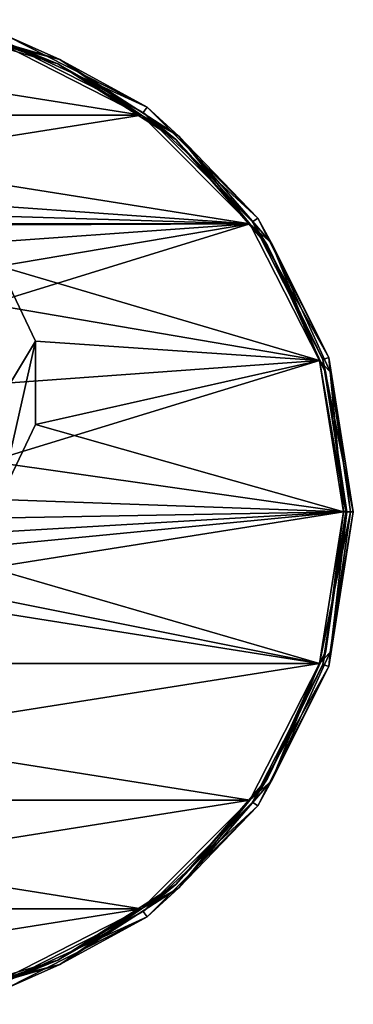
# Model space of a CAD drawing. Header units: millimetres. Extents: x -78 to 78, y -78 to 168.
# Tile 18 of 32: x 26 to 78, y -76 to 76. Entities that reach past the tile are written whole.
import ezdxf

# ---------------------------------------------------------------- set-up
doc = ezdxf.new("R2010")
doc.units = ezdxf.units.MM
doc.header["$LTSCALE"] = 65.185185
for name, color, linetype in [('60', 7, 'CONTINUOUS'), ('61', 7, 'CONTINUOUS'), ('62', 7, 'CONTINUOUS'), ('63', 7, 'CONTINUOUS'), ('64', 7, 'CONTINUOUS'), ('65', 7, 'CONTINUOUS'), ('66', 7, 'CONTINUOUS'), ('67', 7, 'CONTINUOUS'), ('68', 7, 'CONTINUOUS'), ('69', 7, 'CONTINUOUS'), ('70', 7, 'CONTINUOUS'), ('74', 7, 'CONTINUOUS'), ('78', 7, 'CONTINUOUS')]:
    doc.layers.add(name, color=color, linetype=linetype)

msp = doc.modelspace()

# ---------------------------------------------------------------- linework, layer by layer
at = {"layer": '60', "linetype": 'CONTINUOUS'}
for points in [[(23.95, 73.71), (45.55, 62.7), (23.64, 72.76), (23.95, 73.71)], [(23.64, 72.76), (45.55, 62.7), (44.97, 61.89), (23.64, 72.76)], [(45.55, 62.7), (62.7, 45.55), (44.97, 61.89), (45.55, 62.7)], [(44.97, 61.89), (62.7, 45.55), (61.89, 44.97), (44.97, 61.89)], [(62.7, 45.55), (73.71, 23.95), (61.89, 44.97), (62.7, 45.55)], [(61.89, 44.97), (73.71, 23.95), (72.76, 23.64), (61.89, 44.97)], [(73.71, 23.95), (77.5, 0), (72.76, 23.64), (73.71, 23.95)], [(72.76, 23.64), (77.5, 0), (76.5, 0), (72.76, 23.64)], [(76.5, 0), (73.71, -23.95), (72.76, -23.64), (76.5, 0)], [(77.5, 0), (73.71, -23.95), (76.5, 0), (77.5, 0)], [(72.76, -23.64), (73.71, -23.95), (61.89, -44.97), (72.76, -23.64)], [(73.71, -23.95), (62.7, -45.55), (61.89, -44.97), (73.71, -23.95)], [(61.89, -44.97), (62.7, -45.55), (44.97, -61.89), (61.89, -44.97)], [(62.7, -45.55), (45.55, -62.7), (44.97, -61.89), (62.7, -45.55)], [(44.97, -61.89), (45.55, -62.7), (23.64, -72.76), (44.97, -61.89)], [(45.55, -62.7), (23.95, -73.71), (23.64, -72.76), (45.55, -62.7)]]:
    msp.add_3dface(points, dxfattribs=at)
at = {"layer": '61', "linetype": 'CONTINUOUS'}
for points in [[(76.5, 0), (72.76, -23.64), (76.5, 0, 5.5), (76.5, 0)], [(76.5, 0, 5.5), (72.76, -23.64), (72.76, -23.64, 5.5), (76.5, 0, 5.5)], [(72.76, -23.64), (61.89, -44.97), (72.76, -23.64, 5.5), (72.76, -23.64)], [(72.76, -23.64, 5.5), (61.89, -44.97), (61.89, -44.97, 5.5), (72.76, -23.64, 5.5)], [(61.89, -44.97), (44.97, -61.89), (61.89, -44.97, 5.5), (61.89, -44.97)], [(61.89, -44.97, 5.5), (44.97, -61.89), (44.97, -61.89, 5.5), (61.89, -44.97, 5.5)], [(44.97, -61.89), (23.64, -72.76), (44.97, -61.89, 5.5), (44.97, -61.89)], [(44.97, -61.89, 5.5), (23.64, -72.76), (23.64, -72.76, 5.5), (44.97, -61.89, 5.5)]]:
    msp.add_3dface(points, dxfattribs=at)
at = {"layer": '62', "linetype": 'CONTINUOUS'}
for points in [[(23.64, 72.76), (44.97, 61.89), (23.64, 72.76, 5.5), (23.64, 72.76)], [(23.64, 72.76, 5.5), (44.97, 61.89), (44.97, 61.89, 5.5), (23.64, 72.76, 5.5)], [(44.97, 61.89), (61.89, 44.97), (44.97, 61.89, 5.5), (44.97, 61.89)], [(44.97, 61.89, 5.5), (61.89, 44.97), (61.89, 44.97, 5.5), (44.97, 61.89, 5.5)], [(61.89, 44.97), (72.76, 23.64), (61.89, 44.97, 5.5), (61.89, 44.97)], [(61.89, 44.97, 5.5), (72.76, 23.64), (72.76, 23.64, 5.5), (61.89, 44.97, 5.5)], [(72.76, 23.64), (76.5, 0), (72.76, 23.64, 5.5), (72.76, 23.64)], [(76.5, 0), (76.5, 0, 5.5), (72.76, 23.64, 5.5), (76.5, 0)]]:
    msp.add_3dface(points, dxfattribs=at)
at = {"layer": '63', "linetype": 'CONTINUOUS'}
for points in [[(73.71, -23.95), (77.5, 0), (73.71, -23.95, 5.5), (73.71, -23.95)], [(73.71, -23.95, 5.5), (77.5, 0), (77.5, 0, 5.5), (73.71, -23.95, 5.5)], [(62.7, -45.55), (73.71, -23.95), (62.7, -45.55, 5.5), (62.7, -45.55)], [(62.7, -45.55, 5.5), (73.71, -23.95), (73.71, -23.95, 5.5), (62.7, -45.55, 5.5)], [(45.55, -62.7), (62.7, -45.55), (45.55, -62.7, 5.5), (45.55, -62.7)], [(45.55, -62.7, 5.5), (62.7, -45.55), (62.7, -45.55, 5.5), (45.55, -62.7, 5.5)], [(23.95, -73.71), (45.55, -62.7), (23.95, -73.71, 5.5), (23.95, -73.71)], [(23.95, -73.71, 5.5), (45.55, -62.7), (45.55, -62.7, 5.5), (23.95, -73.71, 5.5)]]:
    msp.add_3dface(points, dxfattribs=at)
at = {"layer": '64', "linetype": 'CONTINUOUS'}
for points in [[(45.55, 62.7), (23.95, 73.71), (45.55, 62.7, 5.5), (45.55, 62.7)], [(45.55, 62.7, 5.5), (23.95, 73.71), (23.95, 73.71, 5.5), (45.55, 62.7, 5.5)], [(62.7, 45.55), (45.55, 62.7), (62.7, 45.55, 5.5), (62.7, 45.55)], [(62.7, 45.55, 5.5), (45.55, 62.7), (45.55, 62.7, 5.5), (62.7, 45.55, 5.5)], [(73.71, 23.95), (62.7, 45.55), (73.71, 23.95, 5.5), (73.71, 23.95)], [(73.71, 23.95, 5.5), (62.7, 45.55), (62.7, 45.55, 5.5), (73.71, 23.95, 5.5)], [(77.5, 0), (73.71, 23.95), (77.5, 0, 5.5), (77.5, 0)], [(77.5, 0, 5.5), (73.71, 23.95), (73.71, 23.95, 5.5), (77.5, 0, 5.5)]]:
    msp.add_3dface(points, dxfattribs=at)
at = {"layer": '65', "linetype": 'CONTINUOUS'}
for points in [[(-23.49, 72.28, 6), (44.67, 61.48, 6), (-44.67, 61.48, 6), (-23.49, 72.28, 6)], [(23.49, 72.28, 6), (44.67, 61.48, 6), (-23.49, 72.28, 6), (23.49, 72.28, 6)], [(44.67, 61.48, 6), (61.49, 44.67, 6), (-44.67, 61.48, 6), (44.67, 61.48, 6)], [(-44.67, 61.48, 6), (61.49, 44.67, 6), (0, 49, 6), (-44.67, 61.48, 6)], [(0, 49, 6), (61.49, 44.67, 6), (12.58, 46.13, 6), (0, 49, 6)], [(12.58, 46.13, 6), (61.49, 44.67, 6), (22.67, 38.08, 6), (12.58, 46.13, 6)], [(61.49, 44.67, 6), (72.28, 23.48, 6), (22.67, 38.08, 6), (61.49, 44.67, 6)], [(22.67, 38.08, 6), (72.28, 23.48, 6), (28.27, 26.45, 6), (22.67, 38.08, 6)], [(28.27, 26.45, 6), (72.28, 23.48, 6), (28.27, 13.55, 6), (28.27, 26.45, 6)], [(72.28, 23.48, 6), (76, 0, 6), (28.27, 13.55, 6), (72.28, 23.48, 6)], [(28.27, 13.55, 6), (76, 0, 6), (22.67, 1.92, 6), (28.27, 13.55, 6)], [(22.67, 1.92, 6), (76, 0, 6), (12.58, -6.13, 6), (22.67, 1.92, 6)], [(-72.28, -23.48, 6), (-76, 0, 6), (72.28, -23.48, 6), (-72.28, -23.48, 6)], [(72.28, -23.48, 6), (-76, 0, 6), (0, -9, 6), (72.28, -23.48, 6)], [(76, 0, 6), (72.28, -23.48, 6), (12.58, -6.13, 6), (76, 0, 6)], [(12.58, -6.13, 6), (72.28, -23.48, 6), (0, -9, 6), (12.58, -6.13, 6)], [(-61.49, -44.67, 6), (-72.28, -23.48, 6), (61.49, -44.67, 6), (-61.49, -44.67, 6)], [(61.49, -44.67, 6), (-72.28, -23.48, 6), (72.28, -23.48, 6), (61.49, -44.67, 6)], [(-44.67, -61.48, 6), (-61.49, -44.67, 6), (44.67, -61.48, 6), (-44.67, -61.48, 6)], [(44.67, -61.48, 6), (-61.49, -44.67, 6), (61.49, -44.67, 6), (44.67, -61.48, 6)], [(23.49, -72.28, 6), (-44.67, -61.48, 6), (44.67, -61.48, 6), (23.49, -72.28, 6)]]:
    msp.add_3dface(points, dxfattribs=at)
at = {"layer": '66', "linetype": 'CONTINUOUS'}
for points in [[(10.87, 75.58, 5.85), (23.64, 72.76, 5.5), (31.72, 69.45, 5.85), (10.87, 75.58, 5.85)], [(23.49, 72.28, 6), (10.87, 75.58, 5.85), (31.72, 69.45, 5.85), (23.49, 72.28, 6)], [(44.67, 61.48, 6), (23.49, 72.28, 6), (31.72, 69.45, 5.85), (44.67, 61.48, 6)], [(23.64, 72.76, 5.5), (44.97, 61.89, 5.5), (31.72, 69.45, 5.85), (23.64, 72.76, 5.5)], [(31.72, 69.45, 5.85), (44.97, 61.89, 5.5), (50, 57.7, 5.85), (31.72, 69.45, 5.85)], [(44.67, 61.48, 6), (31.72, 69.45, 5.85), (50, 57.7, 5.85), (44.67, 61.48, 6)], [(61.49, 44.67, 6), (44.67, 61.48, 6), (50, 57.7, 5.85), (61.49, 44.67, 6)], [(44.97, 61.89, 5.5), (61.89, 44.97, 5.5), (50, 57.7, 5.85), (44.97, 61.89, 5.5)], [(50, 57.7, 5.85), (61.89, 44.97, 5.5), (64.23, 41.28, 5.85), (50, 57.7, 5.85)], [(61.49, 44.67, 6), (50, 57.7, 5.85), (64.23, 41.28, 5.85), (61.49, 44.67, 6)], [(72.28, 23.48, 6), (61.49, 44.67, 6), (64.23, 41.28, 5.85), (72.28, 23.48, 6)], [(61.89, 44.97, 5.5), (72.76, 23.64, 5.5), (64.23, 41.28, 5.85), (61.89, 44.97, 5.5)], [(64.23, 41.28, 5.85), (72.76, 23.64, 5.5), (73.26, 21.51, 5.85), (64.23, 41.28, 5.85)], [(72.28, 23.48, 6), (64.23, 41.28, 5.85), (73.26, 21.51, 5.85), (72.28, 23.48, 6)], [(76, 0, 6), (72.28, 23.48, 6), (76.35, 0, 5.85), (76, 0, 6)], [(72.28, 23.48, 6), (73.26, 21.51, 5.85), (76.35, 0, 5.85), (72.28, 23.48, 6)], [(72.76, 23.64, 5.5), (76.5, 0, 5.5), (73.26, 21.51, 5.85), (72.76, 23.64, 5.5)], [(73.26, 21.51, 5.85), (76.5, 0, 5.5), (76.35, 0, 5.85), (73.26, 21.51, 5.85)]]:
    msp.add_3dface(points, dxfattribs=at)
at = {"layer": '67', "linetype": 'CONTINUOUS'}
for points in [[(72.28, -23.48, 6), (76, 0, 6), (73.26, -21.51, 5.85), (72.28, -23.48, 6)], [(76.5, 0, 5.5), (72.76, -23.64, 5.5), (76.35, 0, 5.85), (76.5, 0, 5.5)], [(76, 0, 6), (76.35, 0, 5.85), (73.26, -21.51, 5.85), (76, 0, 6)], [(76.35, 0, 5.85), (72.76, -23.64, 5.5), (73.26, -21.51, 5.85), (76.35, 0, 5.85)], [(73.26, -21.51, 5.85), (72.76, -23.64, 5.5), (64.23, -41.28, 5.85), (73.26, -21.51, 5.85)], [(72.28, -23.48, 6), (73.26, -21.51, 5.85), (64.23, -41.28, 5.85), (72.28, -23.48, 6)], [(61.49, -44.67, 6), (72.28, -23.48, 6), (64.23, -41.28, 5.85), (61.49, -44.67, 6)], [(72.76, -23.64, 5.5), (61.89, -44.97, 5.5), (64.23, -41.28, 5.85), (72.76, -23.64, 5.5)], [(64.23, -41.28, 5.85), (61.89, -44.97, 5.5), (50, -57.7, 5.85), (64.23, -41.28, 5.85)], [(61.49, -44.67, 6), (64.23, -41.28, 5.85), (50, -57.7, 5.85), (61.49, -44.67, 6)], [(44.67, -61.48, 6), (61.49, -44.67, 6), (50, -57.7, 5.85), (44.67, -61.48, 6)], [(61.89, -44.97, 5.5), (44.97, -61.89, 5.5), (50, -57.7, 5.85), (61.89, -44.97, 5.5)], [(50, -57.7, 5.85), (44.97, -61.89, 5.5), (31.72, -69.45, 5.85), (50, -57.7, 5.85)], [(44.67, -61.48, 6), (50, -57.7, 5.85), (31.72, -69.45, 5.85), (44.67, -61.48, 6)], [(23.49, -72.28, 6), (44.67, -61.48, 6), (31.72, -69.45, 5.85), (23.49, -72.28, 6)], [(44.97, -61.89, 5.5), (23.64, -72.76, 5.5), (31.72, -69.45, 5.85), (44.97, -61.89, 5.5)], [(31.72, -69.45, 5.85), (23.64, -72.76, 5.5), (10.87, -75.58, 5.85), (31.72, -69.45, 5.85)], [(23.49, -72.28, 6), (31.72, -69.45, 5.85), (10.87, -75.58, 5.85), (23.49, -72.28, 6)]]:
    msp.add_3dface(points, dxfattribs=at)
at = {"layer": '68', "linetype": 'CONTINUOUS'}
for points in [[(23.49, 72.28, 7), (-44.67, 61.48, 7), (44.67, 61.48, 7), (23.49, 72.28, 7)], [(-44.67, 61.48, 7), (-61.49, 44.67, 7), (44.67, 61.48, 7), (-44.67, 61.48, 7)], [(44.67, 61.48, 7), (-61.49, 44.67, 7), (61.49, 44.67, 7), (44.67, 61.48, 7)], [(-61.49, 44.67, 7), (0, 44.4, 7), (61.49, 44.67, 7), (-61.49, 44.67, 7)], [(0, 44.4, 7), (12.2, 41.13, 7), (61.49, 44.67, 7), (0, 44.4, 7)], [(12.2, 41.13, 7), (21.13, 32.2, 7), (61.49, 44.67, 7), (12.2, 41.13, 7)], [(61.49, 44.67, 7), (21.13, 32.2, 7), (72.28, 23.48, 7), (61.49, 44.67, 7)], [(21.13, 32.2, 7), (24.4, 20, 7), (72.28, 23.48, 7), (21.13, 32.2, 7)], [(24.4, 20, 7), (21.13, 7.8, 7), (72.28, 23.48, 7), (24.4, 20, 7)], [(72.28, 23.48, 7), (21.13, 7.8, 7), (76, 0, 7), (72.28, 23.48, 7)], [(21.13, 7.8, 7), (12.2, -1.13, 7), (76, 0, 7), (21.13, 7.8, 7)], [(76, 0, 7), (0, -4.4, 7), (-72.28, -23.48, 7), (76, 0, 7)], [(72.28, -23.48, 7), (76, 0, 7), (-72.28, -23.48, 7), (72.28, -23.48, 7)], [(12.2, -1.13, 7), (0, -4.4, 7), (76, 0, 7), (12.2, -1.13, 7)], [(-61.49, -44.67, 7), (72.28, -23.48, 7), (-72.28, -23.48, 7), (-61.49, -44.67, 7)], [(61.49, -44.67, 7), (72.28, -23.48, 7), (-61.49, -44.67, 7), (61.49, -44.67, 7)], [(-44.67, -61.48, 7), (61.49, -44.67, 7), (-61.49, -44.67, 7), (-44.67, -61.48, 7)], [(44.67, -61.48, 7), (61.49, -44.67, 7), (-44.67, -61.48, 7), (44.67, -61.48, 7)], [(-23.49, -72.28, 7), (44.67, -61.48, 7), (-44.67, -61.48, 7), (-23.49, -72.28, 7)], [(23.49, -72.28, 7), (44.67, -61.48, 7), (-23.49, -72.28, 7), (23.49, -72.28, 7)]]:
    msp.add_3dface(points, dxfattribs=at)
at = {"layer": '69', "linetype": 'CONTINUOUS'}
for points in [[(32.01, 70.1, 6.56), (23.95, 73.71, 5.5), (10.97, 76.28, 6.56), (32.01, 70.1, 6.56)], [(23.49, 72.28, 7), (32.01, 70.1, 6.56), (10.97, 76.28, 6.56), (23.49, 72.28, 7)], [(45.55, 62.7, 5.5), (23.95, 73.71, 5.5), (32.01, 70.1, 6.56), (45.55, 62.7, 5.5)], [(23.49, 72.28, 7), (44.67, 61.48, 7), (32.01, 70.1, 6.56), (23.49, 72.28, 7)], [(50.46, 58.24, 6.56), (45.55, 62.7, 5.5), (32.01, 70.1, 6.56), (50.46, 58.24, 6.56)], [(44.67, 61.48, 7), (50.46, 58.24, 6.56), (32.01, 70.1, 6.56), (44.67, 61.48, 7)], [(62.7, 45.55, 5.5), (45.55, 62.7, 5.5), (50.46, 58.24, 6.56), (62.7, 45.55, 5.5)], [(44.67, 61.48, 7), (61.49, 44.67, 7), (50.46, 58.24, 6.56), (44.67, 61.48, 7)], [(64.83, 41.66, 6.56), (62.7, 45.55, 5.5), (50.46, 58.24, 6.56), (64.83, 41.66, 6.56)], [(61.49, 44.67, 7), (64.83, 41.66, 6.56), (50.46, 58.24, 6.56), (61.49, 44.67, 7)], [(61.49, 44.67, 7), (72.28, 23.48, 7), (64.83, 41.66, 6.56), (61.49, 44.67, 7)], [(73.71, 23.95, 5.5), (62.7, 45.55, 5.5), (64.83, 41.66, 6.56), (73.71, 23.95, 5.5)], [(73.94, 21.71, 6.56), (73.71, 23.95, 5.5), (64.83, 41.66, 6.56), (73.94, 21.71, 6.56)], [(72.28, 23.48, 7), (73.94, 21.71, 6.56), (64.83, 41.66, 6.56), (72.28, 23.48, 7)], [(72.28, 23.48, 7), (76, 0, 7), (73.94, 21.71, 6.56), (72.28, 23.48, 7)], [(77.5, 0, 5.5), (73.71, 23.95, 5.5), (77.06, 0, 6.56), (77.5, 0, 5.5)], [(77.06, 0, 6.56), (73.71, 23.95, 5.5), (73.94, 21.71, 6.56), (77.06, 0, 6.56)], [(76, 0, 7), (77.06, 0, 6.56), (73.94, 21.71, 6.56), (76, 0, 7)]]:
    msp.add_3dface(points, dxfattribs=at)
at = {"layer": '70', "linetype": 'CONTINUOUS'}
for points in [[(76, 0, 7), (72.28, -23.48, 7), (77.06, 0, 6.56), (76, 0, 7)], [(73.71, -23.95, 5.5), (77.5, 0, 5.5), (73.94, -21.71, 6.56), (73.71, -23.95, 5.5)], [(77.5, 0, 5.5), (77.06, 0, 6.56), (73.94, -21.71, 6.56), (77.5, 0, 5.5)], [(77.06, 0, 6.56), (72.28, -23.48, 7), (73.94, -21.71, 6.56), (77.06, 0, 6.56)], [(64.83, -41.66, 6.56), (73.71, -23.95, 5.5), (73.94, -21.71, 6.56), (64.83, -41.66, 6.56)], [(72.28, -23.48, 7), (64.83, -41.66, 6.56), (73.94, -21.71, 6.56), (72.28, -23.48, 7)], [(72.28, -23.48, 7), (61.49, -44.67, 7), (64.83, -41.66, 6.56), (72.28, -23.48, 7)], [(62.7, -45.55, 5.5), (73.71, -23.95, 5.5), (64.83, -41.66, 6.56), (62.7, -45.55, 5.5)], [(50.46, -58.24, 6.56), (62.7, -45.55, 5.5), (64.83, -41.66, 6.56), (50.46, -58.24, 6.56)], [(61.49, -44.67, 7), (50.46, -58.24, 6.56), (64.83, -41.66, 6.56), (61.49, -44.67, 7)], [(61.49, -44.67, 7), (44.67, -61.48, 7), (50.46, -58.24, 6.56), (61.49, -44.67, 7)], [(45.55, -62.7, 5.5), (62.7, -45.55, 5.5), (50.46, -58.24, 6.56), (45.55, -62.7, 5.5)], [(32.01, -70.1, 6.56), (45.55, -62.7, 5.5), (50.46, -58.24, 6.56), (32.01, -70.1, 6.56)], [(44.67, -61.48, 7), (32.01, -70.1, 6.56), (50.46, -58.24, 6.56), (44.67, -61.48, 7)], [(44.67, -61.48, 7), (23.49, -72.28, 7), (32.01, -70.1, 6.56), (44.67, -61.48, 7)], [(23.95, -73.71, 5.5), (45.55, -62.7, 5.5), (32.01, -70.1, 6.56), (23.95, -73.71, 5.5)], [(10.97, -76.28, 6.56), (23.95, -73.71, 5.5), (32.01, -70.1, 6.56), (10.97, -76.28, 6.56)], [(23.49, -72.28, 7), (10.97, -76.28, 6.56), (32.01, -70.1, 6.56), (23.49, -72.28, 7)]]:
    msp.add_3dface(points, dxfattribs=at)
at = {"layer": '74', "linetype": 'CONTINUOUS'}
for points in [[(22.67, 38.08, 2), (28.27, 26.45, 2), (24.4, 20, 2), (22.67, 38.08, 2)], [(28.27, 13.55, 2), (22.67, 1.92, 2), (28.27, 26.45, 2), (28.27, 13.55, 2)], [(28.27, 26.45, 2), (22.67, 1.92, 2), (24.4, 20, 2), (28.27, 26.45, 2)]]:
    msp.add_3dface(points, dxfattribs=at)
at = {"layer": '78', "linetype": 'CONTINUOUS'}
for points in [[(22.67, 38.08, 6), (28.27, 26.45, 6), (22.67, 38.08, 2), (22.67, 38.08, 6)], [(28.27, 26.45, 6), (28.27, 26.45, 2), (22.67, 38.08, 2), (28.27, 26.45, 6)], [(28.27, 26.45, 6), (28.27, 13.55, 6), (28.27, 26.45, 2), (28.27, 26.45, 6)], [(28.27, 13.55, 6), (28.27, 13.55, 2), (28.27, 26.45, 2), (28.27, 13.55, 6)], [(28.27, 13.55, 6), (22.67, 1.92, 6), (28.27, 13.55, 2), (28.27, 13.55, 6)], [(22.67, 1.92, 6), (22.67, 1.92, 2), (28.27, 13.55, 2), (22.67, 1.92, 6)]]:
    msp.add_3dface(points, dxfattribs=at)

doc.saveas('drawing.dxf')
